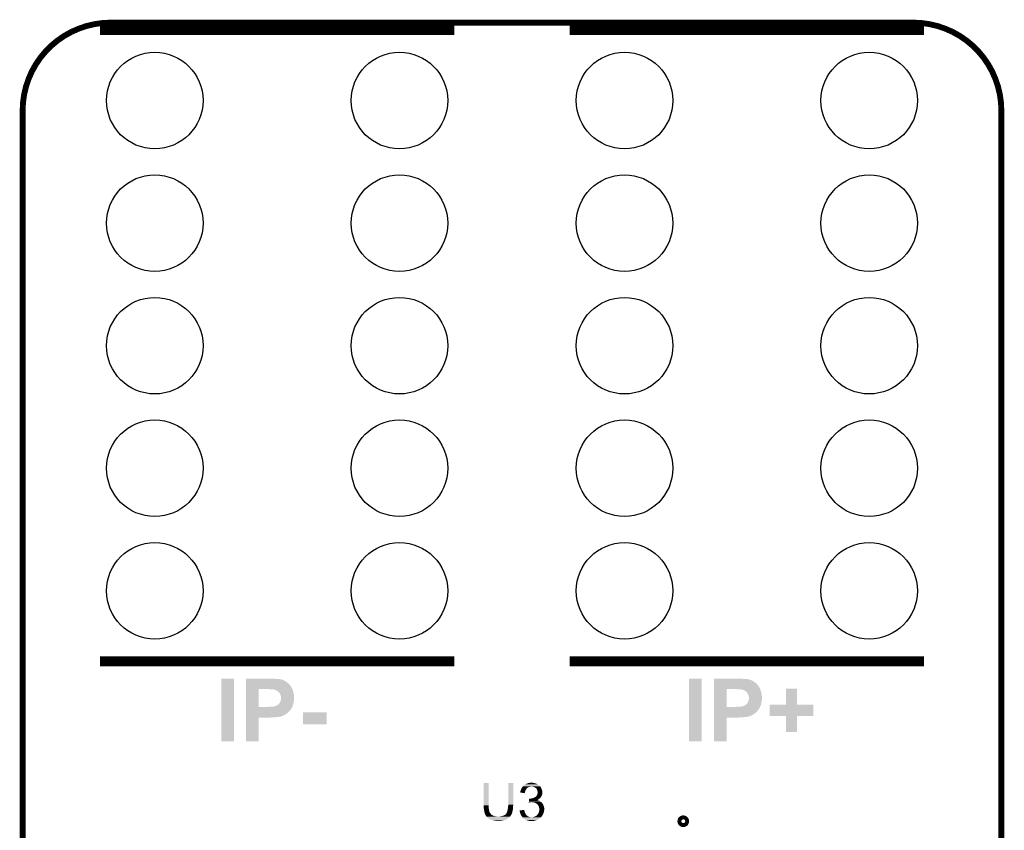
# Model space of a CAD drawing. Extents: x -1.3 to 24.2, y -3.9 to 53.4.
# Tile 25 of 25: x -1.3 to 24.2, y 32.4 to 53.4. Entities that reach past the tile are written whole.
import ezdxf

# ---------------------------------------------------------------- set-up
doc = ezdxf.new("R2010")
doc.units = 0
doc.layers.get('0').update_dxf_attribs({"linetype": 'CONTINUOUS'})
for name, color, linetype in [('CURRENT_15_CLICK_V100_GKO', 5, 'CONTINUOUS'), ('CURRENT_15_CLICK_V100_GTO', 14, 'CONTINUOUS'), ('CURRENT_15_CLICK_V100_GTS', 12, 'CONTINUOUS')]:
    doc.layers.add(name, color=color, linetype=linetype)

# ---------------------------------------------------------------- blocks, each defined once
blk = doc.blocks.new('ROUND_24')
blk.add_circle((0, 0), 1.252)

msp = doc.modelspace()

# ---------------------------------------------------------------- linework, layer by layer
at = {"layer": 'CURRENT_15_CLICK_V100_GKO', "const_width": 0.1524}
for points in [[(1.016, 53.34, 0.4142136), (-1.27, 51.054)], [(24.13, 51.054, 0.4142136), (21.844, 53.34)]]:
    msp.add_lwpolyline(points, format="xyb", dxfattribs=at)
for points in [[(1.016, 53.34), (21.844, 53.34)], [(-1.27, -3.81), (-1.27, 51.054)], [(24.13, -1.27), (24.13, 51.054)]]:
    msp.add_lwpolyline(points, dxfattribs=at)
at = {"layer": 'CURRENT_15_CLICK_V100_GTO', "const_width": 0.254}
for points in [[(0.73406, 53.14696), (9.93394, 53.14696)], [(12.92606, 53.14696), (22.12594, 53.14696)], [(0.73406, 36.76904), (9.93394, 36.76904)], [(12.92606, 36.76904), (22.12594, 36.76904)]]:
    msp.add_lwpolyline(points, dxfattribs=at)
at = {"layer": 'CURRENT_15_CLICK_V100_GTO', "const_width": 0.20066}
msp.add_lwpolyline([(15.8242, 32.61868, 1), (15.9258, 32.61868, 1)], format="xyb", close=True, dxfattribs=at)
at = {"layer": 'CURRENT_15_CLICK_V100_GTO'}
for points in [[(3.8862, 34.696422), (3.88622, 36.321978), (4.216378, 34.696422), (4.2164, 36.321978)], [(3.88622, 36.321978), (3.886222, 36.322), (4.2164, 36.321978), (3.886222, 36.322)], [(4.52884, 36.31946), (4.528842, 36.322), (5.156198, 36.31946), (5.12826, 36.322)], [(4.52884, 36.31438), (4.52884, 36.31946), (5.28066, 36.31438), (5.21716, 36.31946)], [(4.52884, 36.3093), (4.52884, 36.31438), (5.346698, 36.3093), (5.28066, 36.31438)], [(4.52884, 36.30676), (4.52884, 36.3093), (5.40512, 36.30676), (5.37464, 36.3093)], [(4.52884, 36.30168), (4.52884, 36.30676), (5.42798, 36.30168), (5.40512, 36.30676)], [(4.52884, 36.2966), (4.52884, 36.30168), (5.445762, 36.2966), (5.42798, 36.30168)], [(4.52884, 36.296598), (4.52884, 36.2966), (5.448304, 36.296598), (5.445762, 36.2966)], [(4.52884, 36.29406), (4.52884, 36.296598), (5.453382, 36.29406), (5.448304, 36.296598)], [(4.52884, 36.28898), (4.52884, 36.29406), (5.46862, 36.28898), (5.453382, 36.29406)], [(4.52884, 36.27882), (4.52884, 36.28898), (5.496558, 36.27882), (5.46862, 36.28898)], [(16.0274, 34.696422), (16.02742, 36.321978), (16.355038, 34.696422), (16.35506, 36.321978)], [(16.02742, 36.321978), (16.027422, 36.322), (16.35506, 36.321978), (16.027422, 36.322)], [(16.67004, 36.31946), (16.670042, 36.322), (17.294858, 36.31946), (17.26946, 36.322)], [(16.67004, 36.31438), (16.67004, 36.31946), (17.42186, 36.31438), (17.35836, 36.31946)], [(16.67004, 36.3093), (16.67004, 36.31438), (17.487898, 36.3093), (17.42186, 36.31438)], [(16.67004, 36.30676), (16.67004, 36.3093), (17.54632, 36.30676), (17.51584, 36.3093)], [(16.67004, 36.30168), (16.67004, 36.30676), (17.56918, 36.30168), (17.54632, 36.30676)], [(16.67004, 36.2966), (16.67004, 36.30168), (17.586962, 36.2966), (17.56918, 36.30168)], [(16.67004, 36.296598), (16.67004, 36.2966), (17.589504, 36.296598), (17.586962, 36.2966)], [(16.67004, 36.29406), (16.67004, 36.296598), (17.594582, 36.29406), (17.589504, 36.296598)], [(16.67004, 36.28898), (16.67004, 36.29406), (17.60982, 36.28898), (17.594582, 36.29406)], [(16.67004, 36.27882), (16.67004, 36.28898), (17.637758, 36.27882), (17.60982, 36.28898)], [(4.528832, 35.585422), (4.528838, 36.04768), (4.85902, 35.585422), (4.859042, 36.04768)], [(4.528838, 36.136574), (4.52884, 36.17976), (5.67944, 36.136574), (5.64134, 36.17976)], [(4.528838, 36.134034), (4.528838, 36.136574), (5.679454, 36.134034), (5.67944, 36.136574)], [(4.528838, 36.131492), (4.528838, 36.134034), (5.68452, 36.131492), (5.679454, 36.134034)], [(4.528838, 36.123876), (4.528838, 36.131492), (5.687062, 36.123876), (5.68452, 36.131492)], [(4.528838, 36.101022), (4.528838, 36.123876), (5.7023, 36.101022), (5.687062, 36.123876)], [(4.528838, 36.08832), (4.528838, 36.101022), (5.70992, 36.08832), (5.7023, 36.101022)], [(4.528838, 36.07054), (4.528838, 36.08832), (5.72008, 36.07054), (5.70992, 36.08832)], [(4.528838, 36.05276), (4.528838, 36.07054), (5.7277, 36.05276), (5.72008, 36.07054)], [(4.528838, 36.04768), (4.528838, 36.05276), (5.729572, 36.04768), (5.7277, 36.05276)], [(4.52884, 36.26358), (4.52884, 36.27882), (5.52958, 36.26358), (5.496558, 36.27882)], [(4.52884, 36.243262), (4.52884, 36.26358), (5.5626, 36.243262), (5.52958, 36.26358)], [(4.52884, 36.215318), (4.52884, 36.243262), (5.603242, 36.215318), (5.5626, 36.243262)], [(4.52884, 36.17976), (4.52884, 36.215318), (5.64134, 36.17976), (5.603242, 36.215318)], [(5.125722, 36.04514), (5.10286, 36.04768), (5.730508, 36.04514), (5.729572, 36.04768)], [(5.168902, 36.0426), (5.14858, 36.04514), (5.731444, 36.0426), (5.730508, 36.04514)], [(5.22224, 36.04006), (5.19938, 36.0426), (5.73238, 36.04006), (5.731444, 36.0426)], [(5.24002, 36.03752), (5.22224, 36.04006), (5.733316, 36.03752), (5.73238, 36.04006)], [(5.280658, 36.02736), (5.24002, 36.03752), (5.737058, 36.02736), (5.733316, 36.03752)], [(16.670032, 35.585422), (16.670038, 36.04768), (17.00022, 35.585422), (17.000242, 36.04768)], [(16.670038, 36.136574), (16.67004, 36.17976), (17.82064, 36.136574), (17.78254, 36.17976)], [(16.670038, 36.134034), (16.670038, 36.136574), (17.820654, 36.134034), (17.82064, 36.136574)], [(16.670038, 36.131492), (16.670038, 36.134034), (17.82572, 36.131492), (17.820654, 36.134034)], [(16.670038, 36.123876), (16.670038, 36.131492), (17.828262, 36.123876), (17.82572, 36.131492)], [(16.670038, 36.101022), (16.670038, 36.123876), (17.8435, 36.101022), (17.828262, 36.123876)], [(16.670038, 36.088318), (16.670038, 36.101022), (17.85112, 36.088318), (17.8435, 36.101022)], [(16.670038, 36.070538), (16.670038, 36.088318), (17.85874, 36.070538), (17.85112, 36.088318)], [(16.670038, 36.052758), (16.670038, 36.070538), (17.8689, 36.052758), (17.85874, 36.070538)], [(16.670038, 36.04768), (16.670038, 36.052758), (17.870772, 36.04768), (17.8689, 36.052758)], [(16.67004, 36.26358), (16.67004, 36.27882), (17.67078, 36.26358), (17.637758, 36.27882)], [(16.67004, 36.243262), (16.67004, 36.26358), (17.7038, 36.243262), (17.67078, 36.26358)], [(16.67004, 36.215318), (16.67004, 36.243262), (17.744442, 36.215318), (17.7038, 36.243262)], [(16.67004, 36.17976), (16.67004, 36.215318), (17.78254, 36.17976), (17.744442, 36.215318)], [(17.266922, 36.04514), (17.24406, 36.04768), (17.871708, 36.04514), (17.870772, 36.04768)], [(17.310102, 36.0426), (17.28978, 36.04514), (17.872644, 36.0426), (17.871708, 36.04514)], [(17.36344, 36.04006), (17.34058, 36.0426), (17.87358, 36.04006), (17.872644, 36.0426)], [(17.38122, 36.03752), (17.36344, 36.04006), (17.874516, 36.03752), (17.87358, 36.04006)], [(17.421858, 36.02736), (17.38122, 36.03752), (17.878258, 36.02736), (17.874516, 36.03752)], [(18.53946, 35.643842), (18.53948, 36.062898), (18.823962, 35.643842), (18.82394, 36.062898)], [(18.53948, 36.062898), (18.539482, 36.06292), (18.82394, 36.062898), (18.539482, 36.06292)], [(5.306062, 36.01974), (5.280658, 36.02736), (5.739866, 36.01974), (5.737058, 36.02736)], [(5.328922, 36.00704), (5.306062, 36.01974), (5.744546, 36.00704), (5.739866, 36.01974)], [(5.332478, 36.0045), (5.328922, 36.00704), (5.74548, 36.0045), (5.744546, 36.00704)], [(5.3467, 35.99434), (5.332478, 36.0045), (5.748528, 35.99434), (5.74548, 36.0045)], [(5.36194, 35.98164), (5.3467, 35.99434), (5.752338, 35.98164), (5.748528, 35.99434)], [(5.374642, 35.971478), (5.36194, 35.98164), (5.755388, 35.971478), (5.752338, 35.98164)], [(5.37973, 35.96386), (5.374642, 35.971478), (5.757672, 35.96386), (5.755388, 35.971478)], [(5.382266, 35.963852), (5.37973, 35.96386), (5.757676, 35.963852), (5.757672, 35.96386)], [(5.390388, 35.9537), (5.382266, 35.963852), (5.76072, 35.9537), (5.757676, 35.963852)], [(5.40258, 35.938458), (5.390388, 35.9537), (5.76316, 35.938458), (5.76072, 35.9537)], [(5.41274, 35.9156), (5.40258, 35.938458), (5.766818, 35.9156), (5.76316, 35.938458)], [(5.4229, 35.890202), (5.41274, 35.9156), (5.77088, 35.890202), (5.766818, 35.9156)], [(5.43052, 35.867338), (5.4229, 35.890202), (5.772574, 35.867338), (5.77088, 35.890202)], [(5.4356, 35.844478), (5.43052, 35.867338), (5.774268, 35.844478), (5.772574, 35.867338)], [(5.43334, 35.768278), (5.435034, 35.783518), (5.77342, 35.768278), (5.77342, 35.783518)], [(5.435034, 35.783518), (5.4356, 35.7886), (5.77342, 35.783518), (5.774436, 35.7886)], [(5.4356, 35.821622), (5.4356, 35.844478), (5.77596, 35.821622), (5.774268, 35.844478)], [(5.4356, 35.796218), (5.4356, 35.821622), (5.77596, 35.796218), (5.77596, 35.821622)], [(5.4356, 35.7886), (5.4356, 35.796218), (5.774436, 35.7886), (5.77596, 35.796218)], [(17.447262, 36.01974), (17.421858, 36.02736), (17.881066, 36.01974), (17.878258, 36.02736)], [(17.470122, 36.00704), (17.447262, 36.01974), (17.885746, 36.00704), (17.881066, 36.01974)], [(17.473678, 36.0045), (17.470122, 36.00704), (17.88668, 36.0045), (17.885746, 36.00704)], [(17.4879, 35.99434), (17.473678, 36.0045), (17.889728, 35.99434), (17.88668, 36.0045)], [(17.50314, 35.98164), (17.4879, 35.99434), (17.893538, 35.98164), (17.889728, 35.99434)], [(17.515842, 35.971478), (17.50314, 35.98164), (17.896588, 35.971478), (17.893538, 35.98164)], [(17.52093, 35.96386), (17.515842, 35.971478), (17.898872, 35.96386), (17.896588, 35.971478)], [(17.523466, 35.963852), (17.52093, 35.96386), (17.898876, 35.963852), (17.898872, 35.96386)], [(17.531588, 35.9537), (17.523466, 35.963852), (17.90192, 35.9537), (17.898876, 35.963852)], [(17.54378, 35.938458), (17.531588, 35.9537), (17.90436, 35.938458), (17.90192, 35.9537)], [(17.55394, 35.9156), (17.54378, 35.938458), (17.908018, 35.9156), (17.90436, 35.938458)], [(17.5641, 35.890202), (17.55394, 35.9156), (17.91208, 35.890202), (17.908018, 35.9156)], [(17.57172, 35.867338), (17.5641, 35.890202), (17.913774, 35.867338), (17.91208, 35.890202)], [(17.5768, 35.844478), (17.57172, 35.867338), (17.915468, 35.844478), (17.913774, 35.867338)], [(17.57454, 35.768278), (17.576234, 35.783518), (17.91462, 35.768278), (17.91462, 35.783518)], [(17.576234, 35.783518), (17.5768, 35.7886), (17.91462, 35.783518), (17.915636, 35.7886)], [(17.5768, 35.821622), (17.5768, 35.844478), (17.91716, 35.821622), (17.915468, 35.844478)], [(17.5768, 35.796218), (17.5768, 35.821622), (17.91716, 35.796218), (17.91716, 35.821622)], [(17.5768, 35.7886), (17.5768, 35.796218), (17.915636, 35.7886), (17.91716, 35.796218)], [(4.52883, 35.56762), (4.528832, 35.5854), (5.72008, 35.56762), (5.727858, 35.5854)], [(4.52883, 35.56254), (4.52883, 35.56762), (5.717538, 35.56254), (5.72008, 35.56762)], [(4.52883, 35.55238), (4.52883, 35.56254), (5.70992, 35.55238), (5.717538, 35.56254)], [(4.52883, 35.53206), (4.52883, 35.55238), (5.69722, 35.53206), (5.70992, 35.55238)], [(4.52883, 35.509198), (4.52883, 35.53206), (5.681978, 35.509198), (5.69722, 35.53206)], [(4.528832, 35.5854), (4.528832, 35.585422), (5.085078, 35.5854), (4.85902, 35.585422)], [(5.085078, 35.5854), (5.100318, 35.58794), (5.727858, 35.5854), (5.72897, 35.58794)], [(5.186678, 35.58794), (5.22732, 35.59302), (5.72897, 35.58794), (5.731192, 35.59302)], [(5.22732, 35.59302), (5.26542, 35.60064), (5.731192, 35.59302), (5.734526, 35.60064)], [(5.26542, 35.60064), (5.28066, 35.60318), (5.734526, 35.60064), (5.735638, 35.60318)], [(5.28066, 35.60318), (5.29589, 35.608258), (5.735638, 35.60318), (5.73786, 35.608258)], [(5.29589, 35.608258), (5.295896, 35.60826), (5.73786, 35.608258), (5.73786, 35.60826)], [(5.295896, 35.60826), (5.298438, 35.610796), (5.73786, 35.60826), (5.738606, 35.610796)], [(5.298438, 35.610796), (5.308598, 35.613338), (5.738606, 35.610796), (5.739352, 35.613338)], [(5.308598, 35.613338), (5.318758, 35.620958), (5.739352, 35.613338), (5.741594, 35.620958)], [(5.318758, 35.620958), (5.333998, 35.62604), (5.741594, 35.620958), (5.743088, 35.62604)], [(5.333998, 35.62604), (5.34924, 35.63874), (5.743088, 35.62604), (5.746824, 35.63874)], [(5.34924, 35.63874), (5.36702, 35.65144), (5.746824, 35.63874), (5.750558, 35.65144)], [(5.36702, 35.65144), (5.367022, 35.651442), (5.750558, 35.65144), (5.75056, 35.651442)], [(5.367022, 35.651442), (5.384802, 35.66922), (5.75056, 35.651442), (5.754742, 35.66922)], [(5.384802, 35.66922), (5.40004, 35.687), (5.754742, 35.66922), (5.758926, 35.687)], [(5.40004, 35.687), (5.402576, 35.689538), (5.758926, 35.687), (5.759524, 35.689538)], [(5.402576, 35.689538), (5.40427, 35.69462), (5.759524, 35.689538), (5.76072, 35.69462)], [(5.40427, 35.69462), (5.40512, 35.697162), (5.76072, 35.69462), (5.761196, 35.697162)], [(5.40512, 35.697162), (5.4102, 35.70986), (5.761196, 35.697162), (5.763576, 35.70986)], [(5.4102, 35.70986), (5.41782, 35.7251), (5.763576, 35.70986), (5.766434, 35.7251)], [(5.41782, 35.7251), (5.421628, 35.73526), (5.766434, 35.7251), (5.76834, 35.73526)], [(5.421628, 35.73526), (5.433058, 35.765736), (5.76834, 35.73526), (5.773028, 35.765736)], [(5.433058, 35.765736), (5.43334, 35.768278), (5.773028, 35.765736), (5.77342, 35.768278)], [(16.67003, 35.567616), (16.670032, 35.5854), (17.85874, 35.567616), (17.86763, 35.5854)], [(16.67003, 35.562534), (16.67003, 35.567616), (17.858736, 35.562534), (17.85874, 35.567616)], [(16.67003, 35.55238), (16.67003, 35.562534), (17.85112, 35.55238), (17.858736, 35.562534)], [(16.67003, 35.53206), (16.67003, 35.55238), (17.83842, 35.53206), (17.85112, 35.55238)], [(16.67003, 35.509198), (16.67003, 35.53206), (17.823178, 35.509198), (17.83842, 35.53206)], [(16.670032, 35.5854), (16.670032, 35.585422), (17.226278, 35.5854), (17.00022, 35.585422)], [(17.226278, 35.5854), (17.241518, 35.58794), (17.86763, 35.5854), (17.8689, 35.58794)], [(17.327878, 35.58794), (17.36852, 35.59302), (17.8689, 35.58794), (17.87144, 35.59302)], [(17.36852, 35.59302), (17.40662, 35.60064), (17.87144, 35.59302), (17.87525, 35.60064)], [(17.40662, 35.60064), (17.42186, 35.60318), (17.87525, 35.60064), (17.87652, 35.60318)], [(17.42186, 35.60318), (17.437096, 35.60826), (17.87652, 35.60318), (17.87906, 35.60826)], [(17.437096, 35.60826), (17.439638, 35.610796), (17.87906, 35.60826), (17.879804, 35.610796)], [(17.439638, 35.610796), (17.449798, 35.613338), (17.879804, 35.610796), (17.880552, 35.613338)], [(17.449798, 35.613338), (17.459958, 35.620958), (17.880552, 35.613338), (17.882794, 35.620958)], [(17.459958, 35.620958), (17.475198, 35.62604), (17.882794, 35.620958), (17.884288, 35.62604)], [(17.475198, 35.62604), (17.49044, 35.63874), (17.884288, 35.62604), (17.888024, 35.63874)], [(17.49044, 35.63874), (17.50822, 35.65144), (17.888024, 35.63874), (17.891758, 35.65144)], [(17.50822, 35.65144), (17.508222, 35.651442), (17.891758, 35.65144), (17.89176, 35.651442)], [(17.508222, 35.651442), (17.526002, 35.66922), (17.89176, 35.651442), (17.895942, 35.66922)], [(17.526002, 35.66922), (17.54124, 35.687), (17.895942, 35.66922), (17.900126, 35.687)], [(17.54124, 35.687), (17.543776, 35.689538), (17.900126, 35.687), (17.900724, 35.689538)], [(17.543776, 35.689538), (17.54547, 35.69462), (17.900724, 35.689538), (17.90192, 35.69462)], [(17.54547, 35.69462), (17.54632, 35.697162), (17.90192, 35.69462), (17.902396, 35.697162)], [(17.54632, 35.697162), (17.5514, 35.70986), (17.902396, 35.697162), (17.904776, 35.70986)], [(17.5514, 35.70986), (17.55902, 35.7251), (17.904776, 35.70986), (17.907634, 35.7251)], [(17.55902, 35.7251), (17.562828, 35.73526), (17.907634, 35.7251), (17.90954, 35.73526)], [(17.562828, 35.73526), (17.574258, 35.765736), (17.90954, 35.73526), (17.914228, 35.765736)], [(17.574258, 35.765736), (17.57454, 35.768278), (17.914228, 35.765736), (17.91462, 35.768278)], [(18.11274, 35.351742), (18.11276, 35.643798), (19.250638, 35.351742), (19.25066, 35.643798)], [(18.11276, 35.643798), (18.112762, 35.64382), (19.25066, 35.643798), (18.823962, 35.64382)], [(18.112762, 35.64382), (18.53946, 35.643842), (18.823962, 35.64382), (18.823962, 35.643842)], [(4.52882, 34.696422), (4.528828, 35.308518), (4.858998, 34.696422), (4.85902, 35.308518)], [(4.528828, 35.433), (4.52883, 35.4584), (5.61086, 35.433), (5.63626, 35.4584)], [(4.528828, 35.407598), (4.528828, 35.433), (5.580376, 35.407598), (5.61086, 35.433)], [(4.528828, 35.399978), (4.528828, 35.407598), (5.565138, 35.399978), (5.580376, 35.407598)], [(4.528828, 35.38982), (4.528828, 35.399978), (5.5499, 35.38982), (5.565138, 35.399978)], [(4.528828, 35.37712), (4.528828, 35.38982), (5.529578, 35.37712), (5.5499, 35.38982)], [(4.528828, 35.35172), (4.528828, 35.37712), (5.4737, 35.35172), (5.529578, 35.37712)], [(4.528828, 35.33902), (4.528828, 35.35172), (5.443218, 35.33902), (5.4737, 35.35172)], [(4.528828, 35.3314), (4.528828, 35.33902), (5.410198, 35.3314), (5.443218, 35.33902)], [(4.528828, 35.331398), (4.528828, 35.3314), (5.405116, 35.331398), (5.410198, 35.3314)], [(4.528828, 35.32886), (4.528828, 35.331398), (5.400036, 35.32886), (5.405116, 35.331398)], [(4.528828, 35.32632), (4.528828, 35.32886), (5.37718, 35.32632), (5.389878, 35.32886)], [(4.528828, 35.32378), (4.528828, 35.32632), (5.36194, 35.32378), (5.37718, 35.32632)], [(4.528828, 35.32124), (4.528828, 35.32378), (5.344158, 35.32124), (5.36194, 35.32378)], [(4.528828, 35.3187), (4.528828, 35.32124), (5.30352, 35.3187), (5.32384, 35.32124)], [(4.528828, 35.31616), (4.528828, 35.3187), (5.27812, 35.31616), (5.30352, 35.3187)], [(4.528828, 35.31362), (4.528828, 35.31616), (5.25018, 35.31362), (5.27812, 35.31616)], [(4.528828, 35.31108), (4.528828, 35.31362), (5.217162, 35.31108), (5.25018, 35.31362)], [(4.528828, 35.30854), (4.528828, 35.31108), (5.151122, 35.30854), (5.18668, 35.31108)], [(4.528828, 35.308518), (4.528828, 35.30854), (4.85902, 35.308518), (5.151122, 35.30854)], [(4.52883, 35.48634), (4.52883, 35.509198), (5.66166, 35.48634), (5.681978, 35.509198)], [(4.52883, 35.4584), (4.52883, 35.48634), (5.63626, 35.4584), (5.66166, 35.48634)], [(6.00456, 35.130762), (6.00458, 35.443138), (6.619218, 35.130762), (6.61924, 35.443138)], [(6.00458, 35.443138), (6.004582, 35.44316), (6.61924, 35.443138), (6.004582, 35.44316)], [(16.67002, 34.696422), (16.670028, 35.308518), (17.000198, 34.696422), (17.00022, 35.308518)], [(16.670028, 35.433), (16.67003, 35.4584), (17.75206, 35.433), (17.77746, 35.4584)], [(16.670028, 35.407598), (16.670028, 35.433), (17.721576, 35.407598), (17.75206, 35.433)], [(16.670028, 35.399978), (16.670028, 35.407598), (17.706338, 35.399978), (17.721576, 35.407598)], [(16.670028, 35.38982), (16.670028, 35.399978), (17.6911, 35.38982), (17.706338, 35.399978)], [(16.670028, 35.37712), (16.670028, 35.38982), (17.670778, 35.37712), (17.6911, 35.38982)], [(16.670028, 35.35172), (16.670028, 35.37712), (17.6149, 35.35172), (17.670778, 35.37712)], [(16.670028, 35.33902), (16.670028, 35.35172), (17.584418, 35.33902), (17.6149, 35.35172)], [(16.670028, 35.3314), (16.670028, 35.33902), (17.551398, 35.3314), (17.584418, 35.33902)], [(16.670028, 35.331398), (16.670028, 35.3314), (17.546316, 35.331398), (17.551398, 35.3314)], [(16.670028, 35.32886), (16.670028, 35.331398), (17.541236, 35.32886), (17.546316, 35.331398)], [(16.670028, 35.32632), (16.670028, 35.32886), (17.51838, 35.32632), (17.531078, 35.32886)], [(16.670028, 35.32378), (16.670028, 35.32632), (17.50314, 35.32378), (17.51838, 35.32632)], [(16.670028, 35.32124), (16.670028, 35.32378), (17.485358, 35.32124), (17.50314, 35.32378)], [(16.670028, 35.3187), (16.670028, 35.32124), (17.44472, 35.3187), (17.46504, 35.32124)], [(16.670028, 35.31616), (16.670028, 35.3187), (17.41932, 35.31616), (17.44472, 35.3187)], [(16.670028, 35.31362), (16.670028, 35.31616), (17.39138, 35.31362), (17.41932, 35.31616)], [(16.670028, 35.31108), (16.670028, 35.31362), (17.358362, 35.31108), (17.39138, 35.31362)], [(16.670028, 35.30854), (16.670028, 35.31108), (17.292322, 35.30854), (17.32788, 35.31108)], [(16.670028, 35.308518), (16.670028, 35.30854), (17.00022, 35.308518), (17.292322, 35.30854)], [(16.67003, 35.48634), (16.67003, 35.509198), (17.80286, 35.48634), (17.823178, 35.509198)], [(16.67003, 35.4584), (16.67003, 35.48634), (17.77746, 35.4584), (17.80286, 35.48634)], [(18.539438, 35.35172), (18.11274, 35.351742), (19.250638, 35.35172), (19.250638, 35.351742)], [(18.53944, 35.351698), (18.539438, 35.35172), (18.82394, 35.351698), (19.250638, 35.35172)], [(18.53946, 34.930102), (18.53944, 35.351698), (18.823918, 34.930102), (18.82394, 35.351698)], [(6.619218, 35.13074), (6.00456, 35.130762), (6.619218, 35.13074), (6.619218, 35.130762)], [(18.823918, 34.93008), (18.53946, 34.930102), (18.823918, 34.93008), (18.823918, 34.930102)], [(4.216378, 34.6964), (3.8862, 34.696422), (4.216378, 34.6964), (4.216378, 34.696422)], [(4.858998, 34.6964), (4.52882, 34.696422), (4.858998, 34.6964), (4.858998, 34.696422)], [(16.355038, 34.6964), (16.0274, 34.696422), (16.355038, 34.6964), (16.355038, 34.696422)], [(17.000198, 34.6964), (16.67002, 34.696422), (17.000198, 34.6964), (17.000198, 34.696422)], [(10.6934, 33.030158), (10.69342, 33.614338), (10.82294, 33.030158), (10.82294, 33.614338)], [(10.69342, 33.614338), (10.693422, 33.61436), (10.82294, 33.614338), (10.693422, 33.61436)], [(11.33094, 33.05048), (11.33096, 33.614338), (11.46048, 33.05048), (11.46048, 33.614338)], [(11.33096, 33.614338), (11.330962, 33.61436), (11.46048, 33.614338), (11.330962, 33.61436)], [(11.675318, 33.467038), (11.67976, 33.474654), (11.813538, 33.467038), (11.818616, 33.474654)], [(11.67976, 33.474654), (11.681238, 33.477188), (11.818616, 33.474654), (11.81862, 33.477188)], [(11.681238, 33.477188), (11.688654, 33.4899), (11.81862, 33.477188), (11.83894, 33.4899)], [(11.688654, 33.4899), (11.691618, 33.49498), (11.83894, 33.4899), (11.84605, 33.49498)], [(11.691618, 33.49498), (11.696696, 33.502598), (11.84605, 33.49498), (11.856716, 33.502598)], [(11.696696, 33.502598), (11.700084, 33.50768), (11.856716, 33.502598), (11.877038, 33.50768)], [(11.700084, 33.50768), (11.705164, 33.515298), (11.877038, 33.50768), (11.894818, 33.515298)], [(11.705164, 33.515298), (11.706858, 33.51784), (11.894818, 33.515298), (11.9126, 33.51784)], [(11.706858, 33.51784), (11.708552, 33.52038), (11.9126, 33.51784), (11.925298, 33.52038)], [(11.708552, 33.52038), (11.711942, 33.525462), (12.161522, 33.52038), (12.15644, 33.525462)], [(11.711942, 33.525462), (11.717022, 33.530542), (12.15644, 33.525462), (12.15136, 33.530542)], [(11.717022, 33.530542), (11.73226, 33.54578), (12.15136, 33.530542), (12.13358, 33.54578)], [(11.73226, 33.54578), (11.742424, 33.555942), (12.13358, 33.54578), (12.121386, 33.555942)], [(11.742424, 33.555942), (11.747496, 33.55848), (12.121386, 33.555942), (12.11834, 33.55848)], [(11.747496, 33.55848), (11.7475, 33.558482), (12.11834, 33.55848), (12.118338, 33.558482)], [(11.7475, 33.558482), (11.75258, 33.56356), (12.118338, 33.558482), (12.11072, 33.56356)], [(11.75258, 33.56356), (11.760202, 33.56864), (12.11072, 33.56356), (12.1031, 33.56864)], [(11.760202, 33.56864), (11.780514, 33.578798), (12.1031, 33.56864), (12.090402, 33.578798)], [(11.780514, 33.578798), (11.780518, 33.5788), (12.090402, 33.578798), (12.090398, 33.5788)], [(11.780518, 33.5788), (11.784752, 33.58134), (12.090398, 33.5788), (12.082784, 33.58134)], [(11.784752, 33.58134), (11.788978, 33.583876), (12.082784, 33.58134), (12.08024, 33.583876)], [(11.788978, 33.583876), (11.79322, 33.58642), (12.08024, 33.583876), (12.073882, 33.58642)], [(11.79322, 33.58642), (11.82116, 33.59658), (12.073882, 33.58642), (12.048486, 33.59658)], [(11.82116, 33.59658), (11.840966, 33.604198), (12.048486, 33.59658), (12.029442, 33.604198)], [(11.840966, 33.604198), (11.854182, 33.60928), (12.029442, 33.604198), (12.00404, 33.60928)], [(11.854182, 33.60928), (11.87958, 33.61436), (12.00404, 33.60928), (11.981178, 33.61436)], [(11.87958, 33.61436), (11.89228, 33.6169), (11.981178, 33.61436), (11.9634, 33.6169)], [(11.89228, 33.6169), (11.912602, 33.61944), (11.9634, 33.6169), (11.94562, 33.61944)], [(11.960858, 33.51784), (11.935462, 33.52038), (12.164062, 33.51784), (12.161522, 33.52038)], [(11.983718, 33.51276), (11.960858, 33.51784), (12.169142, 33.51276), (12.164062, 33.51784)], [(11.983724, 33.512758), (11.983718, 33.51276), (12.169142, 33.512758), (12.169142, 33.51276)], [(12.00404, 33.50514), (11.983724, 33.512758), (12.173376, 33.50514), (12.169142, 33.512758)], [(12.019278, 33.50006), (12.00404, 33.50514), (12.176198, 33.50006), (12.173376, 33.50514)], [(12.03198, 33.4899), (12.019278, 33.50006), (12.181842, 33.4899), (12.176198, 33.50006)], [(12.035372, 33.487356), (12.03198, 33.4899), (12.18438, 33.487356), (12.181842, 33.4899)], [(12.04214, 33.48228), (12.035372, 33.487356), (12.186074, 33.48228), (12.18438, 33.487356)], [(12.045954, 33.479738), (12.04214, 33.48228), (12.18692, 33.479738), (12.186074, 33.48228)], [(12.04976, 33.4772), (12.045954, 33.479738), (12.188444, 33.4772), (12.18692, 33.479738)], [(12.05992, 33.46704), (12.04976, 33.4772), (12.19454, 33.46704), (12.188444, 33.4772)], [(11.64082, 33.365458), (11.640822, 33.367984), (11.763582, 33.365458), (11.764004, 33.367984)], [(11.760178, 33.345124), (11.64082, 33.365458), (11.760178, 33.345124), (11.763582, 33.365458)], [(11.640822, 33.367984), (11.64336, 33.373064), (11.764004, 33.367984), (11.764854, 33.373064)], [(11.64336, 33.375598), (11.643362, 33.378142), (11.76528, 33.375598), (11.766204, 33.378142)], [(11.64336, 33.373064), (11.64336, 33.375598), (11.764854, 33.373064), (11.76528, 33.375598)], [(11.643362, 33.378142), (11.645898, 33.38576), (11.766204, 33.378142), (11.768974, 33.38576)], [(11.645898, 33.38576), (11.650346, 33.40354), (11.768974, 33.38576), (11.77544, 33.40354)], [(11.650346, 33.40354), (11.650982, 33.40608), (11.77544, 33.40354), (11.776568, 33.40608)], [(11.650982, 33.40608), (11.65837, 33.4264), (11.776568, 33.40608), (11.7856, 33.4264)], [(11.65837, 33.4264), (11.66114, 33.434018), (11.7856, 33.4264), (11.788864, 33.434018)], [(11.66114, 33.434018), (11.665372, 33.444178), (11.788864, 33.434018), (11.79322, 33.444178)], [(11.665372, 33.444178), (11.670662, 33.456878), (11.79322, 33.444178), (11.803378, 33.456878)], [(11.670662, 33.456878), (11.67384, 33.464502), (11.803378, 33.456878), (11.811002, 33.464502)], [(11.67384, 33.464502), (11.675318, 33.467038), (11.811002, 33.464502), (11.813538, 33.467038)], [(11.963398, 33.21558), (11.978638, 33.22066), (12.152884, 33.21558), (12.15898, 33.22066)], [(11.978638, 33.22066), (11.986258, 33.2232), (12.15898, 33.22066), (12.161518, 33.2232)], [(11.986258, 33.2232), (12.003404, 33.23082), (12.161518, 33.2232), (12.169138, 33.23082)], [(12.003404, 33.23082), (12.00912, 33.23336), (12.169138, 33.23082), (12.171042, 33.23336)], [(12.00912, 33.23336), (12.024358, 33.240978), (12.171042, 33.23336), (12.17676, 33.240978)], [(12.024358, 33.240978), (12.034524, 33.24606), (12.17676, 33.240978), (12.181838, 33.24606)], [(12.034524, 33.24606), (12.037066, 33.246064), (12.181838, 33.24606), (12.181842, 33.246064)], [(12.037066, 33.246064), (12.040868, 33.2486), (12.181842, 33.246064), (12.184378, 33.2486)], [(12.040868, 33.2486), (12.044682, 33.251142), (12.184378, 33.2486), (12.185648, 33.251142)], [(12.044682, 33.251142), (12.054842, 33.261302), (12.185648, 33.251142), (12.19073, 33.261302)], [(12.054842, 33.261302), (12.060936, 33.26892), (12.19073, 33.261302), (12.19454, 33.26892)], [(12.067538, 33.45942), (12.05992, 33.46704), (12.197082, 33.45942), (12.19454, 33.46704)], [(12.060936, 33.26892), (12.065002, 33.274002), (12.19454, 33.26892), (12.196444, 33.274002)], [(12.065002, 33.274002), (12.082778, 33.30956), (12.196444, 33.274002), (12.20978, 33.30956)], [(12.071894, 33.451802), (12.067538, 33.45942), (12.19962, 33.451802), (12.197082, 33.45942)], [(12.0777, 33.441642), (12.071894, 33.451802), (12.203974, 33.441642), (12.19962, 33.451802)], [(12.080968, 33.434018), (12.0777, 33.441642), (12.20724, 33.434018), (12.203974, 33.441642)], [(12.08532, 33.423862), (12.080968, 33.434018), (12.20978, 33.423862), (12.20724, 33.434018)], [(12.082778, 33.30956), (12.08532, 33.314642), (12.20978, 33.30956), (12.211232, 33.314642)], [(12.088224, 33.4137), (12.08532, 33.423862), (12.21232, 33.4137), (12.20978, 33.423862)], [(12.08532, 33.314642), (12.089552, 33.327338), (12.211232, 33.314642), (12.21486, 33.327338)], [(12.0904, 33.406082), (12.088224, 33.4137), (12.213844, 33.406082), (12.21232, 33.4137)], [(12.089552, 33.327338), (12.09294, 33.3375), (12.21486, 33.327338), (12.216552, 33.3375)], [(12.09294, 33.39084), (12.0904, 33.406082), (12.216892, 33.39084), (12.213844, 33.406082)], [(12.09345, 33.3883), (12.09294, 33.39084), (12.2174, 33.3883), (12.216892, 33.39084)], [(12.09294, 33.3375), (12.093786, 33.34258), (12.216552, 33.3375), (12.2174, 33.34258)], [(12.09548, 33.378142), (12.09345, 33.3883), (12.21853, 33.378142), (12.2174, 33.3883)], [(12.093786, 33.34258), (12.095478, 33.352738), (12.2174, 33.34258), (12.21994, 33.352738)], [(12.095478, 33.352738), (12.09548, 33.352742), (12.21994, 33.352738), (12.21994, 33.352742)], [(12.09548, 33.365438), (12.09548, 33.378142), (12.21994, 33.365438), (12.21853, 33.378142)], [(12.09548, 33.352742), (12.09548, 33.365438), (12.21994, 33.352742), (12.21994, 33.365438)], [(10.6934, 33.022538), (10.6934, 33.030158), (10.824846, 33.022538), (10.82294, 33.030158)], [(10.693632, 33.019998), (10.6934, 33.022538), (10.82548, 33.019998), (10.824846, 33.022538)], [(10.69594, 32.9946), (10.693632, 33.019998), (10.82548, 32.9946), (10.82548, 33.019998)], [(10.69594, 32.97936), (10.69594, 32.9946), (10.82548, 32.97936), (10.82548, 32.9946)], [(10.69594, 32.969202), (10.69594, 32.97936), (10.826328, 32.969202), (10.82548, 32.97936)], [(10.698198, 32.94888), (10.69594, 32.969202), (10.82802, 32.94888), (10.826328, 32.969202)], [(11.32586, 32.961578), (11.326368, 32.966662), (11.45506, 32.961578), (11.4554, 32.966662)], [(11.326368, 32.966662), (11.32789, 32.981898), (11.4554, 32.966662), (11.45794, 32.981898)], [(11.32789, 32.981898), (11.3284, 32.98698), (11.45794, 32.981898), (11.45794, 32.98698)], [(11.3284, 32.98698), (11.330728, 33.014918), (11.45794, 32.98698), (11.45794, 33.014918)], [(11.330728, 33.014918), (11.33094, 33.017458), (11.45794, 33.014918), (11.458448, 33.017458)], [(11.33094, 33.027618), (11.33094, 33.05048), (11.46048, 33.027618), (11.46048, 33.05048)], [(11.33094, 33.017458), (11.33094, 33.027618), (11.458448, 33.017458), (11.46048, 33.027618)], [(11.864344, 33.101312), (11.864944, 33.10636), (11.864344, 33.101312), (11.882118, 33.10636)], [(11.864944, 33.10636), (11.865248, 33.1089), (11.882118, 33.10636), (11.8999, 33.1089)], [(11.865248, 33.1089), (11.86555, 33.11144), (11.8999, 33.1089), (11.912598, 33.11144)], [(11.86555, 33.11144), (11.865854, 33.11398), (11.925298, 33.11144), (11.935458, 33.11398)], [(11.865854, 33.11398), (11.867064, 33.12414), (12.189824, 33.11398), (12.17676, 33.12414)], [(11.867064, 33.12414), (11.86858, 33.13684), (12.17676, 33.12414), (12.15644, 33.13684)], [(11.86858, 33.13684), (11.870094, 33.14954), (12.15644, 33.13684), (12.133582, 33.14954)], [(11.870094, 33.14954), (11.871002, 33.15716), (12.133582, 33.14954), (12.11326, 33.15716)], [(11.871002, 33.15716), (11.871608, 33.16224), (12.11326, 33.15716), (12.098022, 33.16224)], [(11.871608, 33.16224), (11.872214, 33.167318), (12.098022, 33.16224), (12.087864, 33.167318)], [(11.872214, 33.16732), (11.873728, 33.18002), (12.082872, 33.16732), (12.108178, 33.18002)], [(11.872214, 33.167318), (11.872214, 33.16732), (12.087864, 33.167318), (12.082872, 33.16732)], [(11.873728, 33.18002), (11.875242, 33.19272), (12.108178, 33.18002), (12.125962, 33.19272)], [(11.875242, 33.19272), (11.876756, 33.20542), (12.125962, 33.19272), (12.140776, 33.20542)], [(11.876756, 33.20542), (11.877058, 33.207958), (11.889744, 33.20542), (11.884664, 33.207958)], [(11.877058, 33.207958), (11.87706, 33.20796), (11.884664, 33.207958), (11.87706, 33.20796)], [(11.90752, 33.20542), (11.9253, 33.20796), (12.140776, 33.20542), (12.14374, 33.20796)], [(11.9253, 33.20796), (11.94308, 33.2105), (12.14374, 33.20796), (12.146788, 33.2105)], [(11.94308, 33.2105), (11.963398, 33.21558), (12.146788, 33.2105), (12.152884, 33.21558)], [(11.97864, 33.11144), (11.948162, 33.11398), (12.19309, 33.11144), (12.189824, 33.11398)], [(12.004038, 33.10636), (11.97864, 33.11144), (12.19962, 33.10636), (12.19309, 33.11144)], [(12.02944, 33.0962), (12.004038, 33.10636), (12.20865, 33.0962), (12.19962, 33.10636)], [(12.047222, 33.08604), (12.02944, 33.0962), (12.217678, 33.08604), (12.20865, 33.0962)], [(12.052314, 33.083494), (12.047222, 33.08604), (12.21994, 33.083494), (12.217678, 33.08604)], [(12.057394, 33.080954), (12.052314, 33.083494), (12.219944, 33.080954), (12.21994, 33.083494)], [(12.062458, 33.078422), (12.057394, 33.080954), (12.221632, 33.078422), (12.219944, 33.080954)], [(12.07516, 33.06826), (12.062458, 33.078422), (12.228408, 33.06826), (12.221632, 33.078422)], [(12.08278, 33.06318), (12.07516, 33.06826), (12.231794, 33.06318), (12.228408, 33.06826)], [(12.085322, 33.06064), (12.08278, 33.06318), (12.233488, 33.06064), (12.231794, 33.06318)], [(12.087546, 33.0581), (12.085322, 33.06064), (12.23518, 33.0581), (12.233488, 33.06064)], [(12.1031, 33.040322), (12.087546, 33.0581), (12.2428, 33.040322), (12.23518, 33.0581)], [(12.103102, 33.04032), (12.1031, 33.040322), (12.2428, 33.04032), (12.2428, 33.040322)], [(12.118338, 33.017464), (12.103102, 33.04032), (12.25042, 33.017464), (12.2428, 33.04032)], [(12.11834, 33.01746), (12.118338, 33.017464), (12.25042, 33.01746), (12.25042, 33.017464)], [(12.126808, 32.992058), (12.11834, 33.01746), (12.26058, 32.992058), (12.25042, 33.01746)], [(12.133578, 32.971742), (12.126808, 32.992058), (12.263966, 32.971742), (12.26058, 32.992058)], [(12.135032, 32.961578), (12.133578, 32.971742), (12.26566, 32.961578), (12.263966, 32.971742)], [(10.69848, 32.94634), (10.698198, 32.94888), (10.828444, 32.94634), (10.82802, 32.94888)], [(10.70356, 32.905702), (10.69848, 32.94634), (10.835218, 32.905702), (10.828444, 32.94634)], [(10.70864, 32.887922), (10.70356, 32.905702), (10.83818, 32.887922), (10.835218, 32.905702)], [(10.708642, 32.88792), (10.70864, 32.887922), (10.83818, 32.88792), (10.83818, 32.887922)], [(10.710456, 32.875218), (10.708642, 32.88792), (10.840722, 32.875218), (10.83818, 32.88792)], [(10.71118, 32.87014), (10.710456, 32.875218), (10.842754, 32.87014), (10.840722, 32.875218)], [(10.712452, 32.862516), (10.71118, 32.87014), (10.8458, 32.862516), (10.842754, 32.87014)], [(10.712876, 32.859974), (10.712452, 32.862516), (10.845804, 32.859974), (10.8458, 32.862516)], [(10.71372, 32.854902), (10.712876, 32.859974), (10.849186, 32.854902), (10.845804, 32.859974)], [(10.714738, 32.852358), (10.71372, 32.854902), (10.85088, 32.852358), (10.849186, 32.854902)], [(10.718798, 32.842202), (10.714738, 32.852358), (10.85596, 32.842202), (10.85088, 32.852358)], [(10.7188, 32.8422), (10.718798, 32.842202), (10.85596, 32.8422), (10.85596, 32.842202)], [(10.72134, 32.829502), (10.7188, 32.8422), (10.86612, 32.829502), (10.85596, 32.8422)], [(10.721342, 32.8295), (10.72134, 32.829502), (10.86612, 32.8295), (10.86612, 32.829502)], [(10.72642, 32.814262), (10.721342, 32.8295), (10.87628, 32.814262), (10.86612, 32.8295)], [(10.726422, 32.81426), (10.72642, 32.814262), (10.87628, 32.81426), (10.87628, 32.814262)], [(10.728958, 32.809184), (10.726422, 32.81426), (10.88051, 32.809184), (10.87628, 32.81426)], [(10.72896, 32.804104), (10.728958, 32.809184), (10.884744, 32.804104), (10.88051, 32.809184)], [(10.731928, 32.799018), (10.72896, 32.804104), (10.88898, 32.799018), (10.884744, 32.804104)], [(10.740816, 32.78378), (10.731928, 32.799018), (10.906762, 32.78378), (10.88898, 32.799018)], [(10.74674, 32.77362), (10.740816, 32.78378), (10.92302, 32.77362), (10.906762, 32.78378)], [(10.748358, 32.77108), (10.74674, 32.77362), (10.927084, 32.77108), (10.92302, 32.77362)], [(10.748362, 32.771074), (10.748358, 32.77108), (10.929626, 32.771074), (10.927084, 32.77108)], [(10.75159, 32.766), (10.748362, 32.771074), (10.934704, 32.766), (10.929626, 32.771074)], [(10.754824, 32.760918), (10.75159, 32.766), (10.9474, 32.760918), (10.934704, 32.766)], [(10.758056, 32.75584), (10.754824, 32.760918), (10.96518, 32.75584), (10.9474, 32.760918)], [(10.762906, 32.74822), (10.758056, 32.75584), (10.985502, 32.74822), (10.96518, 32.75584)], [(10.76452, 32.745682), (10.762906, 32.74822), (11.010882, 32.745682), (10.985502, 32.74822)], [(10.764522, 32.74568), (10.76452, 32.745682), (11.0109, 32.74568), (11.010882, 32.745682)], [(10.769038, 32.7406), (10.764522, 32.74568), (11.0363, 32.7406), (11.0109, 32.74568)], [(10.771296, 32.73806), (10.769038, 32.7406), (11.066778, 32.73806), (11.0363, 32.7406)], [(10.78484, 32.72282), (10.771296, 32.73806), (11.363676, 32.72282), (11.377224, 32.73806)], [(10.787744, 32.72028), (10.78484, 32.72282), (11.36142, 32.72028), (11.363676, 32.72282)], [(10.813866, 32.697422), (10.787744, 32.72028), (11.336022, 32.697422), (11.36142, 32.72028)], [(11.066778, 32.73806), (11.082022, 32.738062), (11.377224, 32.73806), (11.377226, 32.738062)], [(11.082022, 32.738062), (11.089644, 32.7406), (11.377226, 32.738062), (11.379482, 32.7406)], [(11.102342, 32.7406), (11.11503, 32.743138), (11.379482, 32.7406), (11.381738, 32.743138)], [(11.11503, 32.743138), (11.11504, 32.74314), (11.381738, 32.743138), (11.381738, 32.74314)], [(11.11504, 32.74314), (11.14552, 32.74822), (11.381738, 32.74314), (11.385126, 32.74822)], [(11.14552, 32.74822), (11.178538, 32.75584), (11.385126, 32.74822), (11.390206, 32.75584)], [(11.178538, 32.75584), (11.21156, 32.766), (11.390206, 32.75584), (11.39698, 32.766)], [(11.21156, 32.766), (11.242042, 32.781242), (11.39698, 32.766), (11.408408, 32.781242)], [(11.242042, 32.781242), (11.249658, 32.78632), (11.408408, 32.781242), (11.412218, 32.78632)], [(11.249658, 32.78632), (11.25728, 32.7914), (11.412218, 32.78632), (11.414758, 32.7914)], [(11.25728, 32.7914), (11.26998, 32.80156), (11.414758, 32.7914), (11.419838, 32.80156)], [(11.26998, 32.80156), (11.272522, 32.804104), (11.419838, 32.80156), (11.42111, 32.804104)], [(11.272522, 32.804104), (11.275062, 32.80918), (11.42111, 32.804104), (11.423648, 32.80918)], [(11.275062, 32.80918), (11.277596, 32.811716), (11.423648, 32.80918), (11.424918, 32.811716)], [(11.277596, 32.811716), (11.280136, 32.814258), (11.424918, 32.811716), (11.427456, 32.814258)], [(11.280136, 32.814258), (11.280142, 32.814264), (11.427456, 32.814258), (11.427456, 32.814264)], [(11.280142, 32.814264), (11.285222, 32.824422), (11.427456, 32.814264), (11.43036, 32.824422)], [(11.285222, 32.824422), (11.2903, 32.83204), (11.43036, 32.824422), (11.432538, 32.83204)], [(11.2903, 32.83204), (11.297412, 32.84982), (11.432538, 32.83204), (11.43762, 32.84982)], [(11.297412, 32.84982), (11.30046, 32.857438), (11.43762, 32.84982), (11.439142, 32.857438)], [(11.30046, 32.857438), (11.30554, 32.87268), (11.439142, 32.857438), (11.442192, 32.87268)], [(11.30554, 32.87268), (11.309894, 32.88792), (11.442192, 32.87268), (11.44524, 32.88792)], [(11.309894, 32.88792), (11.31062, 32.890458), (11.44524, 32.88792), (11.445714, 32.890458)], [(11.31062, 32.890458), (11.319086, 32.928558), (11.445714, 32.890458), (11.45286, 32.928558)], [(11.319086, 32.928558), (11.32078, 32.93618), (11.45286, 32.928558), (11.453368, 32.93618)], [(11.32078, 32.93618), (11.32586, 32.961578), (11.453368, 32.93618), (11.45506, 32.961578)], [(11.628122, 32.898058), (11.668076, 32.903158), (11.751742, 32.898058), (11.750042, 32.903158)], [(11.628404, 32.895536), (11.628122, 32.898058), (11.75258, 32.895536), (11.751742, 32.898058)], [(11.62925, 32.887918), (11.628404, 32.895536), (11.75258, 32.887918), (11.75258, 32.895536)], [(11.630378, 32.877762), (11.62925, 32.887918), (11.75512, 32.877762), (11.75258, 32.887918)], [(11.63066, 32.875222), (11.630378, 32.877762), (11.755968, 32.875222), (11.75512, 32.877762)], [(11.635176, 32.8549), (11.63066, 32.875222), (11.76274, 32.8549), (11.755968, 32.875222)], [(11.63574, 32.852362), (11.635176, 32.8549), (11.763756, 32.852362), (11.76274, 32.8549)], [(11.643362, 32.829498), (11.63574, 32.852362), (11.7729, 32.829498), (11.763756, 32.852362)], [(11.64844, 32.81426), (11.643362, 32.829498), (11.781368, 32.81426), (11.7729, 32.829498)], [(11.651706, 32.80664), (11.64844, 32.81426), (11.7856, 32.80664), (11.781368, 32.81426)], [(11.661504, 32.78378), (11.651706, 32.80664), (11.80084, 32.78378), (11.7856, 32.80664)], [(11.66368, 32.778702), (11.661504, 32.78378), (11.804652, 32.778702), (11.80084, 32.78378)], [(11.6713, 32.765998), (11.66368, 32.778702), (11.814186, 32.765998), (11.804652, 32.778702)], [(11.668076, 32.903158), (11.707842, 32.908234), (11.750042, 32.903158), (11.75004, 32.908234)], [(11.672994, 32.76346), (11.6713, 32.765998), (11.81609, 32.76346), (11.814186, 32.765998)], [(11.672996, 32.763456), (11.672994, 32.76346), (11.818626, 32.763456), (11.81609, 32.76346)], [(11.676382, 32.75838), (11.672996, 32.763456), (11.82624, 32.75838), (11.818626, 32.763456)], [(11.681462, 32.75076), (11.676382, 32.75838), (11.836402, 32.75076), (11.82624, 32.75838)], [(11.689078, 32.738062), (11.681462, 32.75076), (11.861798, 32.738062), (11.836402, 32.75076)], [(11.69162, 32.73552), (11.689078, 32.738062), (11.866882, 32.73552), (11.861798, 32.738062)], [(11.696698, 32.73044), (11.69162, 32.73552), (11.882122, 32.73044), (11.866882, 32.73552)], [(11.698604, 32.7279), (11.696698, 32.73044), (11.889742, 32.7279), (11.882122, 32.73044)], [(11.702416, 32.72282), (11.698604, 32.7279), (11.912602, 32.72282), (11.889742, 32.7279)], [(11.70432, 32.720282), (11.702416, 32.72282), (11.93798, 32.720282), (11.912602, 32.72282)], [(11.704322, 32.72028), (11.70432, 32.720282), (11.937998, 32.72028), (11.93798, 32.720282)], [(11.711938, 32.71266), (11.704322, 32.72028), (12.17422, 32.71266), (12.18184, 32.72028)], [(11.707842, 32.908234), (11.727742, 32.910774), (11.75004, 32.908234), (11.747506, 32.910774)], [(11.714478, 32.707584), (11.711938, 32.71266), (12.169144, 32.707584), (12.17422, 32.71266)], [(11.714482, 32.70758), (11.714478, 32.707584), (12.16914, 32.70758), (12.169144, 32.707584)], [(11.719564, 32.702498), (11.714482, 32.70758), (12.161518, 32.702498), (12.16914, 32.70758)], [(11.727742, 32.910774), (11.7475, 32.913296), (11.747506, 32.910774), (11.7475, 32.913296)], [(11.937998, 32.72028), (11.945622, 32.720282), (12.18184, 32.72028), (12.181842, 32.720282)], [(11.945622, 32.720282), (11.953244, 32.72282), (12.181842, 32.720282), (12.18438, 32.72282)], [(11.968484, 32.72282), (11.986252, 32.727898), (12.18438, 32.72282), (12.189458, 32.727898)], [(11.986252, 32.727898), (11.98626, 32.7279), (12.189458, 32.727898), (12.189458, 32.7279)], [(11.98626, 32.7279), (12.00912, 32.73552), (12.189458, 32.7279), (12.194902, 32.73552)], [(12.00912, 32.73552), (12.034522, 32.74568), (12.194902, 32.73552), (12.202158, 32.74568)], [(12.034522, 32.74568), (12.05738, 32.758382), (12.202158, 32.74568), (12.21123, 32.758382)], [(12.05738, 32.758382), (12.063094, 32.763462), (12.21123, 32.758382), (12.21486, 32.763462)], [(12.063094, 32.763462), (12.08024, 32.7787), (12.21486, 32.763462), (12.224382, 32.7787)], [(12.08024, 32.7787), (12.085322, 32.783782), (12.224382, 32.7787), (12.22756, 32.783782)], [(12.085322, 32.783782), (12.090402, 32.788862), (12.22756, 32.783782), (12.2301, 32.788862)], [(12.090402, 32.788862), (12.096494, 32.79902), (12.2301, 32.788862), (12.23518, 32.79902)], [(12.096494, 32.79902), (12.098018, 32.80156), (12.23518, 32.79902), (12.23663, 32.80156)], [(12.098018, 32.80156), (12.108902, 32.816798), (12.23663, 32.80156), (12.24534, 32.816798)], [(12.108902, 32.816798), (12.11072, 32.819342), (12.24534, 32.816798), (12.246066, 32.819342)], [(12.11072, 32.819342), (12.12088, 32.83966), (12.246066, 32.819342), (12.251872, 32.83966)], [(12.12088, 32.83966), (12.125958, 32.852358), (12.251872, 32.83966), (12.2555, 32.852358)], [(12.125958, 32.852358), (12.13104, 32.865062), (12.2555, 32.852358), (12.257616, 32.865062)], [(12.13104, 32.865062), (12.1315, 32.8676), (12.257616, 32.865062), (12.25804, 32.8676)], [(12.1315, 32.8676), (12.13612, 32.892998), (12.25804, 32.8676), (12.263118, 32.892998)], [(12.13612, 32.95396), (12.135032, 32.961578), (12.26566, 32.95396), (12.26566, 32.961578)], [(12.13866, 32.938722), (12.13612, 32.95396), (12.26566, 32.938722), (12.26566, 32.95396)], [(12.13612, 32.892998), (12.137178, 32.905698), (12.263118, 32.892998), (12.26566, 32.905698)], [(12.137178, 32.905698), (12.13866, 32.923478), (12.26566, 32.905698), (12.26566, 32.923478)], [(12.13866, 32.923478), (12.13866, 32.938722), (12.26566, 32.923478), (12.26566, 32.938722)], [(10.825478, 32.68726), (10.813866, 32.697422), (11.32247, 32.68726), (11.336022, 32.697422)], [(10.840718, 32.677102), (10.825478, 32.68726), (11.308924, 32.677102), (11.32247, 32.68726)], [(10.845802, 32.67456), (10.840718, 32.677102), (11.305536, 32.67456), (11.308924, 32.677102)], [(10.845814, 32.674554), (10.845802, 32.67456), (11.302994, 32.674554), (11.305536, 32.67456)], [(10.850876, 32.672022), (10.845814, 32.674554), (11.300456, 32.672022), (11.302994, 32.674554)], [(10.85088, 32.67202), (10.850876, 32.672022), (11.300454, 32.67202), (11.300456, 32.672022)], [(10.850884, 32.672016), (10.85088, 32.67202), (11.297914, 32.672016), (11.300454, 32.67202)], [(10.85342, 32.669482), (10.850884, 32.672016), (11.294112, 32.669482), (11.297914, 32.672016)], [(10.859352, 32.66694), (10.85342, 32.669482), (11.290298, 32.66694), (11.294112, 32.669482)], [(10.871208, 32.661858), (10.859352, 32.66694), (11.280138, 32.661858), (11.290298, 32.66694)], [(10.87713, 32.65932), (10.871208, 32.661858), (11.269978, 32.65932), (11.280138, 32.661858)], [(10.888982, 32.65424), (10.87713, 32.65932), (11.259818, 32.65424), (11.269978, 32.65932)], [(10.919466, 32.64408), (10.888982, 32.65424), (11.22934, 32.64408), (11.259818, 32.65424)], [(10.92708, 32.641542), (10.919466, 32.64408), (11.220456, 32.641542), (11.22934, 32.64408)], [(10.96518, 32.63392), (10.92708, 32.641542), (11.193778, 32.63392), (11.220456, 32.641542)], [(10.98169, 32.63138), (10.96518, 32.63392), (11.17346, 32.63138), (11.193778, 32.63392)], [(10.9982, 32.62884), (10.98169, 32.63138), (11.1506, 32.62884), (11.17346, 32.63138)], [(11.01598, 32.6263), (10.9982, 32.62884), (11.13917, 32.6263), (11.1506, 32.62884)], [(11.031218, 32.62376), (11.01598, 32.6263), (11.12774, 32.62376), (11.13917, 32.6263)], [(11.066778, 32.62122), (11.056618, 32.62376), (11.079482, 32.62122), (11.12774, 32.62376)], [(11.724642, 32.69742), (11.719564, 32.702498), (12.156438, 32.69742), (12.161518, 32.702498)], [(11.724642, 32.697418), (11.724642, 32.69742), (12.156434, 32.697418), (12.156438, 32.69742)], [(11.73988, 32.68472), (11.724642, 32.697418), (12.139506, 32.68472), (12.156434, 32.697418)], [(11.74344, 32.682178), (11.73988, 32.68472), (12.136118, 32.682178), (12.139506, 32.68472)], [(11.754104, 32.67456), (11.74344, 32.682178), (12.12342, 32.67456), (12.136118, 32.682178)], [(11.757658, 32.67202), (11.754104, 32.67456), (12.11834, 32.67202), (12.12342, 32.67456)], [(11.775438, 32.66186), (11.757658, 32.67202), (12.09802, 32.66186), (12.11834, 32.67202)], [(11.793222, 32.65424), (11.775438, 32.66186), (12.08278, 32.65424), (12.09802, 32.66186)], [(11.807452, 32.649158), (11.793222, 32.65424), (12.072618, 32.649158), (12.08278, 32.65424)], [(11.82167, 32.64408), (11.807452, 32.649158), (12.05484, 32.64408), (12.072618, 32.649158)], [(11.82878, 32.64154), (11.82167, 32.64408), (12.048066, 32.64154), (12.05484, 32.64408)], [(11.84529, 32.63646), (11.82878, 32.64154), (12.034518, 32.63646), (12.048066, 32.64154)], [(11.861798, 32.63138), (11.84529, 32.63646), (12.01166, 32.63138), (12.034518, 32.63646)], [(11.89228, 32.6263), (11.861798, 32.63138), (11.98626, 32.6263), (12.01166, 32.63138)], [(11.904978, 32.62376), (11.89228, 32.6263), (11.9634, 32.62376), (11.98626, 32.6263)], [(11.925298, 32.62122), (11.915138, 32.62376), (11.938002, 32.62122), (11.9634, 32.62376)]]:
    msp.add_solid(points, dxfattribs=at)

# ---------------------------------------------------------------- block references
at = {"layer": 'CURRENT_15_CLICK_V100_GTS'}
for p in [(2.159, 51.31816), (8.509, 51.31816), (14.351, 51.31816), (20.701, 51.31816), (2.159, 48.13808), (8.509, 48.13808), (14.351, 48.13808), (20.701, 48.13808), (2.159, 44.958), (8.509, 44.958), (14.351, 44.958), (20.701, 44.958), (2.159, 41.77792), (8.509, 41.77792), (14.351, 41.77792), (20.701, 41.77792), (2.159, 38.59784), (8.509, 38.59784), (14.351, 38.59784), (20.701, 38.59784)]:
    msp.add_blockref('ROUND_24', p, dxfattribs=at)

doc.saveas('drawing.dxf')
